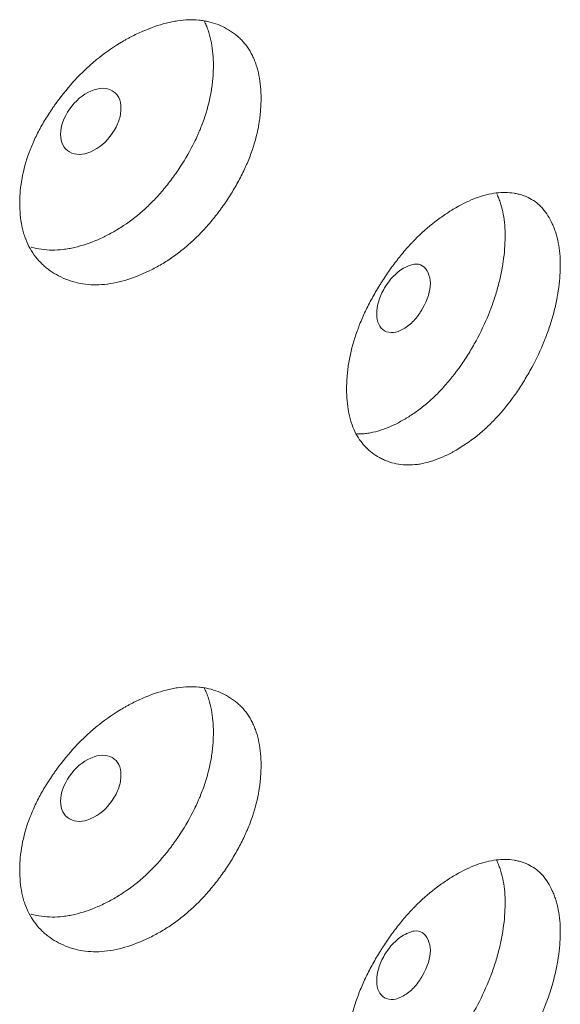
# Model space of a CAD drawing. Header units: millimetres. Extents: x 4 to 1188, y 1 to 840.
# Tile 202 of 210: x 1124.33 to 1126.41, y 300.44 to 304.23. Entities that reach past the tile are written whole.
import ezdxf

# ---------------------------------------------------------------- set-up
doc = ezdxf.new("R2010")
doc.units = ezdxf.units.MM
doc.layers.add('1', color=7, linetype='Continuous')

msp = doc.modelspace()

# ---------------------------------------------------------------- linework, layer by layer
at = {"layer": '1', "color": 154, "linetype": 'Continuous', "lineweight": 13}
for points, knots in [([(1125.2622, 303.9227), (1125.2622, 303.9207), (1125.2622, 303.9188), (1125.2622, 303.9149), (1125.2621, 303.909), (1125.2616, 303.8952), (1125.2604, 303.8752), (1125.2587, 303.8589), (1125.2572, 303.8466), (1125.2567, 303.8425), (1125.2555, 303.8343), (1125.2548, 303.8301), (1125.2486, 303.793), (1125.2402, 303.7596), (1125.2232, 303.7091), (1125.2168, 303.6922), (1125.2078, 303.671), (1125.206, 303.6668), (1125.2022, 303.6583), (1125.1965, 303.6456), (1125.1904, 303.633), (1125.1777, 303.6081), (1125.1687, 303.5918), (1125.1545, 303.5675), (1125.1496, 303.5595), (1125.1395, 303.5436), (1125.1344, 303.5357), (1125.1238, 303.5199), (1125.1184, 303.5121), (1125.1101, 303.5005), (1125.1073, 303.4966), (1125.1017, 303.489), (1125.0989, 303.4852), (1125.0846, 303.4663), (1125.0727, 303.4517), (1125.036, 303.4092), (1125.01, 303.3829), (1124.9786, 303.3556), (1124.9751, 303.3526), (1124.9681, 303.3468), (1124.9575, 303.3381), (1124.9468, 303.3298), (1124.9254, 303.3139), (1124.9109, 303.304), (1124.8816, 303.2855), (1124.8667, 303.277), (1124.8443, 303.2651), (1124.8367, 303.2613), (1124.8254, 303.2559), (1124.8216, 303.2541), (1124.814, 303.2506), (1124.8102, 303.2489), (1124.7761, 303.2341), (1124.7459, 303.2237), (1124.7011, 303.213), (1124.6862, 303.2102), (1124.6566, 303.2064), (1124.6422, 303.2054), (1124.5998, 303.2051), (1124.5662, 303.2092), (1124.5347, 303.2186), (1124.5222, 303.2228), (1124.5161, 303.2251), (1124.498, 303.2325), (1124.4865, 303.2382), (1124.4644, 303.2508), (1124.4537, 303.2577), (1124.4386, 303.2692), (1124.4312, 303.2753), (1124.4241, 303.2817), (1124.4194, 303.2861), (1124.4171, 303.2884), (1124.3969, 303.3089), (1124.3818, 303.3298), (1124.3636, 303.365), (1124.357, 303.3804), (1124.3516, 303.3969), (1124.3495, 303.4036), (1124.3485, 303.407), (1124.3457, 303.4172), (1124.3441, 303.4242), (1124.3368, 303.4593), (1124.3336, 303.4964), (1124.3345, 303.5355), (1124.3353, 303.5513), (1124.3358, 303.5592), (1124.338, 303.5833), (1124.3402, 303.5994), (1124.3491, 303.6481), (1124.3581, 303.681), (1124.372, 303.7187), (1124.3736, 303.7229), (1124.3769, 303.7312), (1124.3819, 303.7437), (1124.3874, 303.7561), (1124.3988, 303.7808), (1124.4071, 303.797), (1124.4249, 303.8292), (1124.4344, 303.845), (1124.4496, 303.8687), (1124.4548, 303.8765), (1124.4628, 303.8882), (1124.4655, 303.8921), (1124.471, 303.8998), (1124.4738, 303.9037), (1124.4988, 303.9381), (1124.5227, 303.9673), (1124.5611, 304.0086), (1124.5743, 304.022), (1124.5914, 304.0382), (1124.5949, 304.0414), (1124.6018, 304.0477), (1124.6053, 304.0508), (1124.6157, 304.06), (1124.6227, 304.066), (1124.6581, 304.0951), (1124.6872, 304.1157), (1124.7244, 304.1384), (1124.7357, 304.145), (1124.747, 304.1513), (1124.7546, 304.1554), (1124.7584, 304.1574), (1124.7774, 304.1672), (1124.7925, 304.1744), (1124.8378, 304.194), (1124.8677, 304.2047), (1124.9011, 304.2132), (1124.9048, 304.2141), (1124.9122, 304.2158), (1124.9232, 304.2182), (1124.9484, 304.2226), (1124.9833, 304.2258), (1125.0167, 304.2248), (1125.0393, 304.2219), (1125.0488, 304.2201), (1125.055, 304.2189), (1125.0582, 304.2182), (1125.086, 304.2116), (1125.1087, 304.2025), (1125.1402, 304.185), (1125.1502, 304.1785), (1125.1622, 304.1694), (1125.1646, 304.1675), (1125.1693, 304.1637), (1125.1761, 304.1579), (1125.1826, 304.1517), (1125.2035, 304.1301), (1125.2177, 304.1101), (1125.2319, 304.0814), (1125.2346, 304.0754), (1125.2395, 304.0631), (1125.2418, 304.0569), (1125.2481, 304.0377), (1125.2515, 304.0244), (1125.2596, 303.9832), (1125.2622, 303.9537), (1125.2622, 303.9227)], [0, 0, 0, 0, 0.001953, 0.001953, 0.003906, 0.007812, 0.015625, 0.023437, 0.023437, 0.027344, 0.027344, 0.03125, 0.03125, 0.0625, 0.0625, 0.078125, 0.078125, 0.082031, 0.082031, 0.085937, 0.09375, 0.09375, 0.109375, 0.109375, 0.117187, 0.117187, 0.125, 0.125, 0.132812, 0.132812, 0.136719, 0.136719, 0.140625, 0.140625, 0.15625, 0.15625, 0.1875, 0.1875, 0.191406, 0.191406, 0.195312, 0.203125, 0.203125, 0.21875, 0.21875, 0.234375, 0.234375, 0.242187, 0.242187, 0.246094, 0.246094, 0.25, 0.25, 0.28125, 0.28125, 0.296875, 0.296875, 0.3125, 0.3125, 0.34375, 0.351562, 0.351562, 0.359375, 0.359375, 0.375, 0.375, 0.390625, 0.390625, 0.398437, 0.402344, 0.402344, 0.40625, 0.40625, 0.4375, 0.4375, 0.453125, 0.457031, 0.457031, 0.460937, 0.460937, 0.46875, 0.46875, 0.5, 0.507812, 0.507812, 0.515625, 0.515625, 0.53125, 0.53125, 0.5625, 0.5625, 0.566406, 0.566406, 0.570312, 0.578125, 0.578125, 0.59375, 0.59375, 0.609375, 0.609375, 0.617187, 0.617187, 0.621094, 0.621094, 0.625, 0.625, 0.65625, 0.65625, 0.671875, 0.671875, 0.675781, 0.675781, 0.679687, 0.679687, 0.6875, 0.6875, 0.71875, 0.71875, 0.726562, 0.730469, 0.730469, 0.734375, 0.734375, 0.75, 0.75, 0.78125, 0.78125, 0.785156, 0.785156, 0.789063, 0.796875, 0.8125, 0.828125, 0.835938, 0.839844, 0.839844, 0.84375, 0.84375, 0.875, 0.875, 0.890625, 0.890625, 0.894531, 0.894531, 0.898438, 0.90625, 0.90625, 0.9375, 0.9375, 0.945313, 0.945313, 0.953125, 0.953125, 0.96875, 0.96875, 1, 1, 1, 1]), ([(1125.0427, 304.2218), (1125.0443, 304.2188), (1125.0459, 304.2156), (1125.0487, 304.2095), (1125.0501, 304.2066), (1125.0526, 304.2006), (1125.0538, 304.1976), (1125.0574, 304.1884), (1125.0596, 304.1822), (1125.0655, 304.1631), (1125.0688, 304.1499), (1125.0765, 304.109), (1125.0789, 304.0799), (1125.0789, 304.0492)], [0, 0, 0, 0, 0.064984, 0.064984, 0.123422, 0.123422, 0.181861, 0.181861, 0.298738, 0.298738, 0.532492, 0.532492, 1, 1, 1, 1]), ([(1125.0789, 304.0492), (1125.0789, 304.0473), (1125.0789, 304.0454), (1125.0789, 304.0415), (1125.0788, 304.0357), (1125.0784, 304.0221), (1125.0772, 304.0024), (1125.0756, 303.9863), (1125.0742, 303.9742), (1125.0737, 303.9702), (1125.0725, 303.962), (1125.0719, 303.958), (1125.066, 303.9213), (1125.058, 303.8884), (1125.0418, 303.8386), (1125.0356, 303.8219), (1125.0271, 303.8009), (1125.0253, 303.7967), (1125.0217, 303.7883), (1125.0161, 303.7757), (1125.0103, 303.7633), (1124.99, 303.7222), (1124.9715, 303.6901), (1124.9459, 303.651), (1124.9407, 303.6432), (1124.9327, 303.6316), (1124.9299, 303.6278), (1124.9245, 303.6202), (1124.9217, 303.6164), (1124.9078, 303.5976), (1124.8847, 303.5684), (1124.8538, 303.5342), (1124.831, 303.5116), (1124.821, 303.5022), (1124.8142, 303.496), (1124.8108, 303.4929), (1124.7801, 303.4657), (1124.7519, 303.4445), (1124.7086, 303.4169), (1124.6903, 303.4062), (1124.6717, 303.3966), (1124.6642, 303.3928), (1124.6605, 303.391), (1124.6492, 303.3856), (1124.6417, 303.3822), (1124.6044, 303.366), (1124.5746, 303.3558), (1124.5377, 303.3473), (1124.5303, 303.3458), (1124.5193, 303.3438), (1124.5156, 303.3432), (1124.5083, 303.3422), (1124.4901, 303.3398), (1124.4724, 303.3389), (1124.4309, 303.3392), (1124.404, 303.3431), (1124.3785, 303.3506), (1124.3779, 303.3507)], [0, 0, 0, 0, 0.00567, 0.00567, 0.01134, 0.022681, 0.045362, 0.068043, 0.068043, 0.079383, 0.079383, 0.090724, 0.090724, 0.181447, 0.181447, 0.226809, 0.226809, 0.238149, 0.238149, 0.24949, 0.272171, 0.272171, 0.362894, 0.362894, 0.385575, 0.385575, 0.396915, 0.396915, 0.408256, 0.408256, 0.453618, 0.498979, 0.52166, 0.533001, 0.533001, 0.544341, 0.544341, 0.635065, 0.635065, 0.680426, 0.691767, 0.691767, 0.703107, 0.703107, 0.725788, 0.725788, 0.816512, 0.816512, 0.839193, 0.839193, 0.850533, 0.850533, 0.861873, 0.907235, 0.907235, 0.997959, 1, 1, 1, 1]), ([(1124.4917, 303.7845), (1124.4916, 303.7685), (1124.4944, 303.7548), (1124.5058, 303.7322), (1124.5142, 303.7234), (1124.5372, 303.7101), (1124.5498, 303.7069), (1124.5772, 303.7071), (1124.5919, 303.7106), (1124.6401, 303.7314), (1124.6673, 303.7546), (1124.7011, 303.8038), (1124.7095, 303.8201), (1124.7179, 303.8444), (1124.72, 303.8524), (1124.7228, 303.8685), (1124.7234, 303.8765), (1124.7234, 303.9008), (1124.7206, 303.9145), (1124.7122, 303.9314), (1124.7087, 303.9364), (1124.7004, 303.9452), (1124.6956, 303.9489), (1124.6786, 303.9586), (1124.6661, 303.9617), (1124.6389, 303.9612), (1124.6243, 303.9578), (1124.576, 303.9368), (1124.5484, 303.9135), (1124.5032, 303.8491), (1124.4918, 303.8166), (1124.4917, 303.7845)], [0, 0, 0, 0, 0.0625, 0.0625, 0.125, 0.125, 0.1875, 0.1875, 0.25, 0.25, 0.375, 0.375, 0.4375, 0.4375, 0.46875, 0.46875, 0.5, 0.5, 0.5625, 0.5625, 0.59375, 0.59375, 0.625, 0.625, 0.6875, 0.6875, 0.75, 0.75, 0.875, 0.875, 1, 1, 1, 1]), ([(1126.4128, 303.2798), (1126.4128, 303.2721), (1126.4126, 303.2642), (1126.4119, 303.2482), (1126.4114, 303.2402), (1126.4094, 303.2158), (1126.4075, 303.1992), (1126.4043, 303.1782), (1126.4036, 303.1739), (1126.4022, 303.1654), (1126.4, 303.1527), (1126.394, 303.1229), (1126.3833, 303.0801), (1126.3695, 303.0368), (1126.3599, 303.0106), (1126.3548, 302.9975), (1126.3531, 302.9932), (1126.3496, 302.9844), (1126.3478, 302.9801), (1126.3313, 302.941), (1126.3147, 302.9073), (1126.287, 302.8579), (1126.2774, 302.8416), (1126.2572, 302.8095), (1126.2468, 302.7939), (1126.2145, 302.7486), (1126.1917, 302.7204), (1126.1613, 302.6877), (1126.1552, 302.6813), (1126.1458, 302.6719), (1126.1426, 302.6688), (1126.1363, 302.6627), (1126.1331, 302.6597), (1126.1173, 302.6449), (1126.1044, 302.6338), (1126.0656, 302.6027), (1126.0391, 302.5848), (1126.0089, 302.5673), (1126.0055, 302.5654), (1125.9988, 302.5617), (1125.9887, 302.5563), (1125.9787, 302.5512), (1125.9586, 302.5418), (1125.9321, 302.5307), (1125.9058, 302.5229), (1125.8862, 302.5183), (1125.8797, 302.517), (1125.8667, 302.5148), (1125.8603, 302.514), (1125.8287, 302.5109), (1125.8048, 302.5122), (1125.7707, 302.5191), (1125.7597, 302.5223), (1125.7463, 302.5273), (1125.7436, 302.5283), (1125.7383, 302.5305), (1125.7305, 302.5339), (1125.7229, 302.5378), (1125.708, 302.5459), (1125.6985, 302.552), (1125.6804, 302.5657), (1125.6719, 302.5733), (1125.6618, 302.5838), (1125.6598, 302.586), (1125.6559, 302.5904), (1125.654, 302.5926), (1125.6484, 302.5995), (1125.6377, 302.6138), (1125.6285, 302.6296), (1125.6177, 302.652), (1125.6106, 302.6698), (1125.6041, 302.6924), (1125.6017, 302.7024), (1125.6002, 302.7092), (1125.5995, 302.7127), (1125.5935, 302.7439), (1125.5911, 302.7734), (1125.5911, 302.8196), (1125.5917, 302.8353), (1125.5933, 302.8555), (1125.5937, 302.8596), (1125.5945, 302.8677), (1125.5958, 302.8799), (1125.5975, 302.8922), (1125.6041, 302.9334), (1125.6121, 302.9669), (1125.6257, 303.0095), (1125.6285, 303.0181), (1125.6332, 303.031), (1125.6348, 303.0353), (1125.638, 303.0439), (1125.6397, 303.0482), (1125.6482, 303.0696), (1125.6556, 303.0866), (1125.6715, 303.1201), (1125.6799, 303.1368), (1125.6979, 303.1697), (1125.7074, 303.186), (1125.7198, 303.2063), (1125.7223, 303.2103), (1125.7274, 303.2184), (1125.7351, 303.2303), (1125.7429, 303.2421), (1125.7589, 303.2654), (1125.7808, 303.2957), (1125.8101, 303.3315), (1125.8285, 303.3521), (1125.8378, 303.3622), (1125.841, 303.3655), (1125.8473, 303.3721), (1125.8504, 303.3754), (1125.8788, 303.4042), (1125.9047, 303.4271), (1125.9443, 303.4579), (1125.9576, 303.4675), (1125.9744, 303.4789), (1125.9778, 303.4811), (1125.9845, 303.4855), (1125.9879, 303.4876), (1125.9979, 303.4939), (1126.0046, 303.4979), (1126.038, 303.5173), (1126.0643, 303.53), (1126.0968, 303.5421), (1126.1033, 303.5443), (1126.113, 303.5473), (1126.1162, 303.5483), (1126.1227, 303.5501), (1126.1258, 303.5509), (1126.1417, 303.5549), (1126.1541, 303.5572), (1126.1782, 303.5601), (1126.2018, 303.5614), (1126.2243, 303.5595), (1126.238, 303.5573), (1126.2407, 303.5568), (1126.2461, 303.5557), (1126.2541, 303.554), (1126.2722, 303.5489), (1126.2867, 303.5428), (1126.3052, 303.5329), (1126.3183, 303.5243), (1126.3304, 303.5137), (1126.3382, 303.5062), (1126.342, 303.5023), (1126.36, 303.4817), (1126.3721, 303.4623), (1126.3846, 303.4348), (1126.387, 303.4291), (1126.3914, 303.4174), (1126.3935, 303.4114), (1126.3993, 303.3929), (1126.4026, 303.3801), (1126.4103, 303.3399), (1126.4129, 303.311), (1126.4128, 303.2798)], [0, 0, 0, 0, 0.007812, 0.007812, 0.015625, 0.015625, 0.03125, 0.03125, 0.035156, 0.035156, 0.039063, 0.046875, 0.0625, 0.078125, 0.085938, 0.085938, 0.089844, 0.089844, 0.09375, 0.09375, 0.125, 0.125, 0.140625, 0.140625, 0.15625, 0.15625, 0.1875, 0.1875, 0.195312, 0.195312, 0.199219, 0.199219, 0.203125, 0.203125, 0.21875, 0.21875, 0.25, 0.25, 0.253906, 0.253906, 0.257813, 0.265625, 0.265625, 0.28125, 0.296875, 0.296875, 0.304688, 0.304688, 0.3125, 0.3125, 0.34375, 0.34375, 0.359375, 0.359375, 0.363281, 0.363281, 0.367188, 0.375, 0.375, 0.390625, 0.390625, 0.40625, 0.40625, 0.410156, 0.410156, 0.414063, 0.414063, 0.421875, 0.4375, 0.4375, 0.453125, 0.460938, 0.464844, 0.464844, 0.46875, 0.46875, 0.5, 0.5, 0.515625, 0.515625, 0.519531, 0.519531, 0.523438, 0.53125, 0.53125, 0.5625, 0.5625, 0.570313, 0.570313, 0.574219, 0.574219, 0.578125, 0.578125, 0.59375, 0.59375, 0.609375, 0.609375, 0.625, 0.625, 0.628906, 0.628906, 0.632813, 0.640625, 0.640625, 0.65625, 0.671875, 0.679688, 0.679688, 0.683594, 0.683594, 0.6875, 0.6875, 0.71875, 0.71875, 0.734375, 0.734375, 0.738281, 0.738281, 0.742188, 0.742188, 0.75, 0.75, 0.78125, 0.78125, 0.789063, 0.789063, 0.792969, 0.792969, 0.796875, 0.796875, 0.8125, 0.8125, 0.828125, 0.84375, 0.84375, 0.847656, 0.847656, 0.851563, 0.859375, 0.875, 0.875, 0.890625, 0.898438, 0.898438, 0.90625, 0.90625, 0.9375, 0.9375, 0.945313, 0.945313, 0.953125, 0.953125, 0.96875, 0.96875, 1, 1, 1, 1]), ([(1126.1687, 303.5559), (1126.1697, 303.5539), (1126.1706, 303.5518), (1126.1739, 303.5443), (1126.1761, 303.5386), (1126.1793, 303.5298), (1126.1804, 303.5268), (1126.1824, 303.5208), (1126.1872, 303.5057), (1126.191, 303.4897), (1126.1984, 303.4498), (1126.2009, 303.4212), (1126.2008, 303.3904)], [0, 0, 0, 0, 0.044434, 0.044434, 0.16388, 0.16388, 0.223602, 0.223602, 0.283325, 0.522217, 0.522217, 1, 1, 1, 1]), ([(1126.2008, 303.3904), (1126.2008, 303.375), (1126.2001, 303.3593), (1126.1975, 303.3273), (1126.1957, 303.3109), (1126.1927, 303.2902), (1126.192, 303.286), (1126.1907, 303.2777), (1126.1885, 303.2651), (1126.1829, 303.2357), (1126.1726, 303.1935), (1126.1595, 303.1508), (1126.1502, 303.1249), (1126.1454, 303.112), (1126.1437, 303.1077), (1126.1403, 303.099), (1126.1386, 303.0947), (1126.1228, 303.0561), (1126.1067, 303.0226), (1126.0844, 302.9817), (1126.0798, 302.9736), (1126.0705, 302.9574), (1126.0657, 302.9493), (1126.0509, 302.9254), (1126.0408, 302.9099), (1126.0093, 302.8647), (1125.9841, 302.8329), (1125.957, 302.8037), (1125.9509, 302.7973), (1125.9478, 302.7941), (1125.9386, 302.7847), (1125.9324, 302.7787), (1125.9137, 302.761), (1125.8885, 302.739), (1125.8562, 302.7149), (1125.8333, 302.6998), (1125.8234, 302.6937), (1125.8167, 302.6897), (1125.8134, 302.6877), (1125.7836, 302.6705), (1125.7572, 302.6581), (1125.718, 302.6444), (1125.705, 302.6407), (1125.6889, 302.6371), (1125.6857, 302.6365), (1125.6793, 302.6353), (1125.6697, 302.6337), (1125.6603, 302.6326), (1125.646, 302.6315), (1125.638, 302.6313), (1125.6302, 302.6314)], [0, 0, 0, 0, 0.048407, 0.048407, 0.096815, 0.096815, 0.108917, 0.108917, 0.121018, 0.145222, 0.19363, 0.242037, 0.266241, 0.266241, 0.278343, 0.278343, 0.290444, 0.290444, 0.387259, 0.387259, 0.411463, 0.411463, 0.435667, 0.435667, 0.484074, 0.484074, 0.580889, 0.592991, 0.592991, 0.605092, 0.605092, 0.629296, 0.629296, 0.677704, 0.726111, 0.750315, 0.762416, 0.762416, 0.774518, 0.774518, 0.871333, 0.871333, 0.919741, 0.919741, 0.931842, 0.931842, 0.943944, 0.968148, 0.968148, 1, 1, 1, 1]), ([(1125.7073, 303.0938), (1125.7072, 303.0777), (1125.7097, 303.0643), (1125.7197, 303.0425), (1125.7272, 303.0343), (1125.7577, 303.0172), (1125.7822, 303.0197), (1125.8245, 303.0441), (1125.8375, 303.0545), (1125.8555, 303.0735), (1125.8612, 303.0804), (1125.8694, 303.0917), (1125.8721, 303.0955), (1125.876, 303.1016), (1125.8773, 303.1036), (1125.8798, 303.1078), (1125.881, 303.1097), (1125.9035, 303.149), (1125.9138, 303.182), (1125.913, 303.2257), (1125.91, 303.2391), (1125.8985, 303.2645), (1125.8912, 303.2735), (1125.8735, 303.2845), (1125.8631, 303.2864), (1125.8451, 303.2839), (1125.8387, 303.2822), (1125.8285, 303.2783), (1125.825, 303.2767), (1125.8196, 303.2741), (1125.8177, 303.2732), (1125.814, 303.2712), (1125.812, 303.2701), (1125.7819, 303.2526), (1125.7574, 303.2271), (1125.7275, 303.1762), (1125.7199, 303.1594), (1125.7099, 303.1263), (1125.7073, 303.1098), (1125.7073, 303.0938)], [0, 0, 0, 0, 0.0625, 0.0625, 0.125, 0.125, 0.25, 0.25, 0.3125, 0.3125, 0.34375, 0.34375, 0.359375, 0.359375, 0.367188, 0.367188, 0.375, 0.375, 0.5, 0.5, 0.5625, 0.5625, 0.625, 0.625, 0.6875, 0.6875, 0.71875, 0.71875, 0.734375, 0.734375, 0.742188, 0.742188, 0.75, 0.75, 0.875, 0.875, 0.9375, 0.9375, 1, 1, 1, 1]), ([(1125.2622, 301.3565), (1125.2622, 301.3546), (1125.2622, 301.3526), (1125.2622, 301.3487), (1125.2621, 301.3428), (1125.2616, 301.329), (1125.2604, 301.3091), (1125.2587, 301.2928), (1125.2572, 301.2805), (1125.2567, 301.2764), (1125.2555, 301.2681), (1125.2548, 301.264), (1125.2486, 301.2268), (1125.2402, 301.1935), (1125.2232, 301.143), (1125.2168, 301.1261), (1125.2078, 301.1049), (1125.206, 301.1006), (1125.2022, 301.0921), (1125.1965, 301.0795), (1125.1904, 301.0669), (1125.1777, 301.042), (1125.1687, 301.0256), (1125.1545, 301.0014), (1125.1496, 300.9934), (1125.1395, 300.9774), (1125.1344, 300.9695), (1125.1238, 300.9538), (1125.1184, 300.946), (1125.1101, 300.9343), (1125.1073, 300.9305), (1125.1017, 300.9228), (1125.0989, 300.919), (1125.0846, 300.9002), (1125.0727, 300.8855), (1125.036, 300.8431), (1125.01, 300.8167), (1124.9786, 300.7895), (1124.9751, 300.7865), (1124.9681, 300.7806), (1124.9575, 300.772), (1124.9468, 300.7637), (1124.9254, 300.7477), (1124.9109, 300.7378), (1124.8816, 300.7194), (1124.8667, 300.7108), (1124.8443, 300.699), (1124.8367, 300.6952), (1124.8254, 300.6897), (1124.8216, 300.688), (1124.814, 300.6845), (1124.8102, 300.6828), (1124.7761, 300.668), (1124.7459, 300.6576), (1124.7011, 300.6468), (1124.6862, 300.6441), (1124.6566, 300.6403), (1124.6422, 300.6393), (1124.5998, 300.639), (1124.5662, 300.6431), (1124.5347, 300.6525), (1124.5222, 300.6567), (1124.5161, 300.6589), (1124.498, 300.6664), (1124.4865, 300.672), (1124.4644, 300.6846), (1124.4537, 300.6916), (1124.4386, 300.7031), (1124.4312, 300.7091), (1124.4241, 300.7156), (1124.4194, 300.72), (1124.4171, 300.7222), (1124.3969, 300.7428), (1124.3818, 300.7637), (1124.3636, 300.7988), (1124.357, 300.8143), (1124.3516, 300.8308), (1124.3495, 300.8375), (1124.3485, 300.8408), (1124.3457, 300.8511), (1124.3441, 300.858), (1124.3368, 300.8932), (1124.3336, 300.9303), (1124.3345, 300.9693), (1124.3353, 300.9851), (1124.3358, 300.9931), (1124.338, 301.0171), (1124.3402, 301.0332), (1124.3491, 301.0819), (1124.3581, 301.1149), (1124.372, 301.1525), (1124.3736, 301.1567), (1124.3769, 301.1651), (1124.3819, 301.1776), (1124.3874, 301.19), (1124.3988, 301.2146), (1124.4071, 301.2309), (1124.4249, 301.263), (1124.4344, 301.2789), (1124.4496, 301.3025), (1124.4548, 301.3104), (1124.4628, 301.322), (1124.4655, 301.3259), (1124.471, 301.3337), (1124.4738, 301.3375), (1124.4988, 301.372), (1124.5227, 301.4011), (1124.5611, 301.4425), (1124.5743, 301.4559), (1124.5914, 301.4721), (1124.5949, 301.4753), (1124.6018, 301.4816), (1124.6053, 301.4847), (1124.6157, 301.4939), (1124.6227, 301.4999), (1124.6581, 301.5289), (1124.6872, 301.5495), (1124.7244, 301.5723), (1124.7357, 301.5789), (1124.747, 301.5851), (1124.7546, 301.5892), (1124.7584, 301.5913), (1124.7774, 301.6011), (1124.7925, 301.6083), (1124.8378, 301.6279), (1124.8677, 301.6385), (1124.9011, 301.6471), (1124.9048, 301.648), (1124.9122, 301.6497), (1124.9232, 301.652), (1124.9484, 301.6565), (1124.9833, 301.6597), (1125.0167, 301.6587), (1125.0393, 301.6558), (1125.0488, 301.654), (1125.055, 301.6527), (1125.0582, 301.6521), (1125.086, 301.6454), (1125.1087, 301.6364), (1125.1402, 301.6188), (1125.1502, 301.6123), (1125.1622, 301.6032), (1125.1646, 301.6014), (1125.1693, 301.5976), (1125.1761, 301.5917), (1125.1826, 301.5855), (1125.2035, 301.564), (1125.2177, 301.544), (1125.2319, 301.5152), (1125.2346, 301.5093), (1125.2395, 301.497), (1125.2418, 301.4908), (1125.2481, 301.4716), (1125.2515, 301.4583), (1125.2596, 301.417), (1125.2622, 301.3876), (1125.2622, 301.3565)], [0, 0, 0, 0, 0.001953, 0.001953, 0.003906, 0.007813, 0.015625, 0.023438, 0.023438, 0.027344, 0.027344, 0.03125, 0.03125, 0.0625, 0.0625, 0.078125, 0.078125, 0.082031, 0.082031, 0.085938, 0.09375, 0.09375, 0.109375, 0.109375, 0.117188, 0.117188, 0.125, 0.125, 0.132813, 0.132813, 0.136719, 0.136719, 0.140625, 0.140625, 0.15625, 0.15625, 0.1875, 0.1875, 0.191406, 0.191406, 0.195313, 0.203125, 0.203125, 0.21875, 0.21875, 0.234375, 0.234375, 0.242188, 0.242188, 0.246094, 0.246094, 0.25, 0.25, 0.28125, 0.28125, 0.296875, 0.296875, 0.3125, 0.3125, 0.34375, 0.351563, 0.351563, 0.359375, 0.359375, 0.375, 0.375, 0.390625, 0.390625, 0.398438, 0.402344, 0.402344, 0.40625, 0.40625, 0.4375, 0.4375, 0.453125, 0.457031, 0.457031, 0.460938, 0.460938, 0.46875, 0.46875, 0.5, 0.507813, 0.507813, 0.515625, 0.515625, 0.53125, 0.53125, 0.5625, 0.5625, 0.566406, 0.566406, 0.570313, 0.578125, 0.578125, 0.59375, 0.59375, 0.609375, 0.609375, 0.617188, 0.617188, 0.621094, 0.621094, 0.625, 0.625, 0.65625, 0.65625, 0.671875, 0.671875, 0.675781, 0.675781, 0.679688, 0.679688, 0.6875, 0.6875, 0.71875, 0.71875, 0.726563, 0.730469, 0.730469, 0.734375, 0.734375, 0.75, 0.75, 0.78125, 0.78125, 0.785156, 0.785156, 0.789063, 0.796875, 0.8125, 0.828125, 0.835938, 0.839844, 0.839844, 0.84375, 0.84375, 0.875, 0.875, 0.890625, 0.890625, 0.894531, 0.894531, 0.898438, 0.90625, 0.90625, 0.9375, 0.9375, 0.945313, 0.945313, 0.953125, 0.953125, 0.96875, 0.96875, 1, 1, 1, 1]), ([(1125.0427, 301.6557), (1125.0443, 301.6526), (1125.0459, 301.6495), (1125.0487, 301.6434), (1125.0501, 301.6404), (1125.0526, 301.6345), (1125.0538, 301.6314), (1125.0574, 301.6223), (1125.0596, 301.616), (1125.0655, 301.597), (1125.0688, 301.5838), (1125.0765, 301.5428), (1125.0789, 301.5138), (1125.0789, 301.4831)], [0, 0, 0, 0, 0.064984, 0.064984, 0.123422, 0.123422, 0.181861, 0.181861, 0.298738, 0.298738, 0.532492, 0.532492, 1, 1, 1, 1]), ([(1125.0789, 301.4831), (1125.0789, 301.4812), (1125.0789, 301.4792), (1125.0789, 301.4754), (1125.0788, 301.4696), (1125.0784, 301.4559), (1125.0772, 301.4362), (1125.0756, 301.4202), (1125.0742, 301.4081), (1125.0737, 301.404), (1125.0725, 301.3959), (1125.0719, 301.3918), (1125.066, 301.3552), (1125.058, 301.3223), (1125.0418, 301.2724), (1125.0356, 301.2557), (1125.0271, 301.2348), (1125.0253, 301.2306), (1125.0217, 301.2222), (1125.0161, 301.2096), (1125.0103, 301.1972), (1124.99, 301.156), (1124.9715, 301.124), (1124.9459, 301.0849), (1124.9407, 301.0771), (1124.9327, 301.0655), (1124.9299, 301.0617), (1124.9245, 301.054), (1124.9217, 301.0503), (1124.9078, 301.0315), (1124.8847, 301.0023), (1124.8538, 300.9681), (1124.831, 300.9455), (1124.821, 300.936), (1124.8142, 300.9298), (1124.8108, 300.9268), (1124.7801, 300.8995), (1124.7519, 300.8784), (1124.7086, 300.8508), (1124.6903, 300.8401), (1124.6717, 300.8305), (1124.6642, 300.8267), (1124.6605, 300.8249), (1124.6492, 300.8195), (1124.6417, 300.816), (1124.6044, 300.7998), (1124.5746, 300.7897), (1124.5377, 300.7811), (1124.5303, 300.7796), (1124.5193, 300.7777), (1124.5156, 300.7771), (1124.5083, 300.7761), (1124.4901, 300.7737), (1124.4724, 300.7727), (1124.4309, 300.7731), (1124.404, 300.777), (1124.3785, 300.7844), (1124.3779, 300.7846)], [0, 0, 0, 0, 0.00567, 0.00567, 0.01134, 0.022681, 0.045362, 0.068043, 0.068043, 0.079383, 0.079383, 0.090724, 0.090724, 0.181447, 0.181447, 0.226809, 0.226809, 0.238149, 0.238149, 0.24949, 0.272171, 0.272171, 0.362894, 0.362894, 0.385575, 0.385575, 0.396915, 0.396915, 0.408256, 0.408256, 0.453618, 0.498979, 0.52166, 0.533001, 0.533001, 0.544341, 0.544341, 0.635065, 0.635065, 0.680426, 0.691767, 0.691767, 0.703107, 0.703107, 0.725788, 0.725788, 0.816512, 0.816512, 0.839193, 0.839193, 0.850533, 0.850533, 0.861873, 0.907235, 0.907235, 0.997959, 1, 1, 1, 1]), ([(1124.4917, 301.2184), (1124.4916, 301.2024), (1124.4944, 301.1887), (1124.5058, 301.1661), (1124.5142, 301.1572), (1124.5372, 301.144), (1124.5498, 301.1408), (1124.5772, 301.141), (1124.5919, 301.1444), (1124.6401, 301.1653), (1124.6673, 301.1885), (1124.7011, 301.2376), (1124.7095, 301.2539), (1124.7179, 301.2782), (1124.72, 301.2863), (1124.7228, 301.3024), (1124.7234, 301.3103), (1124.7234, 301.3346), (1124.7206, 301.3483), (1124.7122, 301.3652), (1124.7087, 301.3702), (1124.7004, 301.379), (1124.6956, 301.3828), (1124.6786, 301.3925), (1124.6661, 301.3956), (1124.6389, 301.3951), (1124.6243, 301.3916), (1124.576, 301.3707), (1124.5484, 301.3474), (1124.5032, 301.2829), (1124.4918, 301.2505), (1124.4917, 301.2184)], [0, 0, 0, 0, 0.0625, 0.0625, 0.125, 0.125, 0.1875, 0.1875, 0.25, 0.25, 0.375, 0.375, 0.4375, 0.4375, 0.46875, 0.46875, 0.5, 0.5, 0.5625, 0.5625, 0.59375, 0.59375, 0.625, 0.625, 0.6875, 0.6875, 0.75, 0.75, 0.875, 0.875, 1, 1, 1, 1]), ([(1126.4128, 300.7137), (1126.4128, 300.7059), (1126.4126, 300.698), (1126.4119, 300.6821), (1126.4114, 300.6741), (1126.4094, 300.6497), (1126.4075, 300.6331), (1126.4043, 300.612), (1126.4036, 300.6078), (1126.4022, 300.5993), (1126.4, 300.5866), (1126.394, 300.5568), (1126.3833, 300.5139), (1126.3695, 300.4707), (1126.3599, 300.4445), (1126.3548, 300.4314), (1126.3531, 300.427), (1126.3496, 300.4183), (1126.3478, 300.4139), (1126.3313, 300.3749), (1126.3147, 300.3411), (1126.287, 300.2917), (1126.2774, 300.2754), (1126.2572, 300.2433), (1126.2468, 300.2278), (1126.2145, 300.1825), (1126.1917, 300.1542), (1126.1613, 300.1216), (1126.1552, 300.1152), (1126.1458, 300.1058), (1126.1426, 300.1027), (1126.1363, 300.0966), (1126.1331, 300.0936), (1126.1173, 300.0788), (1126.1044, 300.0677), (1126.0656, 300.0366), (1126.0391, 300.0186), (1126.0089, 300.0012), (1126.0055, 299.9993), (1125.9988, 299.9956), (1125.9887, 299.9901), (1125.9787, 299.9851), (1125.9586, 299.9756), (1125.9321, 299.9646), (1125.9058, 299.9567), (1125.8862, 299.9522), (1125.8797, 299.9509), (1125.8667, 299.9487), (1125.8603, 299.9479), (1125.8287, 299.9448), (1125.8048, 299.946), (1125.7707, 299.953), (1125.7597, 299.9562), (1125.7463, 299.9611), (1125.7436, 299.9622), (1125.7383, 299.9644), (1125.7305, 299.9678), (1125.7229, 299.9716), (1125.708, 299.9798), (1125.6985, 299.9859), (1125.6804, 299.9996), (1125.6719, 300.0072), (1125.6618, 300.0177), (1125.6598, 300.0198), (1125.6559, 300.0242), (1125.654, 300.0265), (1125.6484, 300.0334), (1125.6377, 300.0476), (1125.6285, 300.0634), (1125.6177, 300.0859), (1125.6106, 300.1037), (1125.6041, 300.1263), (1125.6017, 300.1363), (1125.6002, 300.1431), (1125.5995, 300.1465), (1125.5935, 300.1778), (1125.5911, 300.2072), (1125.5911, 300.2535), (1125.5917, 300.2692), (1125.5933, 300.2894), (1125.5937, 300.2934), (1125.5945, 300.3016), (1125.5958, 300.3138), (1125.5975, 300.3261), (1125.6041, 300.3673), (1125.6121, 300.4008), (1125.6257, 300.4434), (1125.6285, 300.452), (1125.6332, 300.4649), (1125.6348, 300.4692), (1125.638, 300.4778), (1125.6397, 300.4821), (1125.6482, 300.5035), (1125.6556, 300.5204), (1125.6715, 300.554), (1125.6799, 300.5706), (1125.6979, 300.6036), (1125.7074, 300.6199), (1125.7198, 300.6401), (1125.7223, 300.6442), (1125.7274, 300.6522), (1125.7351, 300.6642), (1125.7429, 300.676), (1125.7589, 300.6993), (1125.7808, 300.7295), (1125.8101, 300.7654), (1125.8285, 300.7859), (1125.8378, 300.7961), (1125.841, 300.7994), (1125.8473, 300.806), (1125.8504, 300.8092), (1125.8788, 300.8381), (1125.9047, 300.861), (1125.9443, 300.8918), (1125.9576, 300.9014), (1125.9744, 300.9127), (1125.9778, 300.915), (1125.9845, 300.9193), (1125.9879, 300.9215), (1125.9979, 300.9278), (1126.0046, 300.9318), (1126.038, 300.9512), (1126.0643, 300.9639), (1126.0968, 300.9759), (1126.1033, 300.9782), (1126.113, 300.9812), (1126.1162, 300.9821), (1126.1227, 300.9839), (1126.1258, 300.9848), (1126.1417, 300.9887), (1126.1541, 300.9911), (1126.1782, 300.994), (1126.2018, 300.9953), (1126.2243, 300.9933), (1126.238, 300.9912), (1126.2407, 300.9907), (1126.2461, 300.9896), (1126.2541, 300.9879), (1126.2722, 300.9828), (1126.2867, 300.9766), (1126.3052, 300.9668), (1126.3183, 300.9582), (1126.3304, 300.9476), (1126.3382, 300.9401), (1126.342, 300.9362), (1126.36, 300.9156), (1126.3721, 300.8961), (1126.3846, 300.8686), (1126.387, 300.863), (1126.3914, 300.8513), (1126.3935, 300.8453), (1126.3993, 300.8268), (1126.4026, 300.814), (1126.4103, 300.7738), (1126.4129, 300.7449), (1126.4128, 300.7137)], [0, 0, 0, 0, 0.007812, 0.007812, 0.015625, 0.015625, 0.03125, 0.03125, 0.035156, 0.035156, 0.039062, 0.046875, 0.0625, 0.078125, 0.085937, 0.085937, 0.089844, 0.089844, 0.09375, 0.09375, 0.125, 0.125, 0.140625, 0.140625, 0.15625, 0.15625, 0.1875, 0.1875, 0.195312, 0.195312, 0.199219, 0.199219, 0.203125, 0.203125, 0.21875, 0.21875, 0.25, 0.25, 0.253906, 0.253906, 0.257812, 0.265625, 0.265625, 0.28125, 0.296875, 0.296875, 0.304687, 0.304687, 0.3125, 0.3125, 0.34375, 0.34375, 0.359375, 0.359375, 0.363281, 0.363281, 0.367187, 0.375, 0.375, 0.390625, 0.390625, 0.40625, 0.40625, 0.410156, 0.410156, 0.414062, 0.414062, 0.421875, 0.4375, 0.4375, 0.453125, 0.460937, 0.464844, 0.464844, 0.46875, 0.46875, 0.5, 0.5, 0.515625, 0.515625, 0.519531, 0.519531, 0.523437, 0.53125, 0.53125, 0.5625, 0.5625, 0.570312, 0.570312, 0.574219, 0.574219, 0.578125, 0.578125, 0.59375, 0.59375, 0.609375, 0.609375, 0.625, 0.625, 0.628906, 0.628906, 0.632812, 0.640625, 0.640625, 0.65625, 0.671875, 0.679687, 0.679687, 0.683594, 0.683594, 0.6875, 0.6875, 0.71875, 0.71875, 0.734375, 0.734375, 0.738281, 0.738281, 0.742187, 0.742187, 0.75, 0.75, 0.78125, 0.78125, 0.789062, 0.789062, 0.792969, 0.792969, 0.796875, 0.796875, 0.8125, 0.8125, 0.828125, 0.84375, 0.84375, 0.847656, 0.847656, 0.851562, 0.859375, 0.875, 0.875, 0.890625, 0.898438, 0.898438, 0.90625, 0.90625, 0.9375, 0.9375, 0.945313, 0.945313, 0.953125, 0.953125, 0.96875, 0.96875, 1, 1, 1, 1]), ([(1126.1687, 300.9898), (1126.1697, 300.9878), (1126.1706, 300.9857), (1126.1739, 300.9781), (1126.1761, 300.9725), (1126.1793, 300.9637), (1126.1804, 300.9607), (1126.1824, 300.9547), (1126.1872, 300.9395), (1126.191, 300.9236), (1126.1984, 300.8837), (1126.2009, 300.8551), (1126.2008, 300.8243)], [0, 0, 0, 0, 0.044434, 0.044434, 0.16388, 0.16388, 0.223602, 0.223602, 0.283325, 0.522217, 0.522217, 1, 1, 1, 1]), ([(1126.2008, 300.8243), (1126.2008, 300.8089), (1126.2001, 300.7932), (1126.1975, 300.7611), (1126.1957, 300.7448), (1126.1927, 300.724), (1126.192, 300.7199), (1126.1907, 300.7115), (1126.1885, 300.699), (1126.1829, 300.6696), (1126.1726, 300.6273), (1126.1595, 300.5846), (1126.1502, 300.5588), (1126.1454, 300.5459), (1126.1437, 300.5415), (1126.1403, 300.5329), (1126.1386, 300.5286), (1126.1228, 300.49), (1126.1067, 300.4565), (1126.0844, 300.4156), (1126.0798, 300.4074), (1126.0705, 300.3912), (1126.0657, 300.3832), (1126.0509, 300.3592), (1126.0408, 300.3437), (1126.0093, 300.2985), (1125.9841, 300.2668), (1125.957, 300.2376), (1125.9509, 300.2312), (1125.9478, 300.228), (1125.9386, 300.2186), (1125.9324, 300.2125), (1125.9137, 300.1949), (1125.8885, 300.1729), (1125.8562, 300.1488), (1125.8333, 300.1337), (1125.8234, 300.1276), (1125.8167, 300.1236), (1125.8134, 300.1216), (1125.7836, 300.1044), (1125.7572, 300.0919), (1125.718, 300.0783), (1125.705, 300.0745), (1125.6889, 300.071), (1125.6857, 300.0703), (1125.6793, 300.0691), (1125.6697, 300.0676), (1125.6603, 300.0665), (1125.646, 300.0654), (1125.638, 300.0651), (1125.6302, 300.0653)], [0, 0, 0, 0, 0.048407, 0.048407, 0.096815, 0.096815, 0.108917, 0.108917, 0.121018, 0.145222, 0.19363, 0.242037, 0.266241, 0.266241, 0.278343, 0.278343, 0.290444, 0.290444, 0.387259, 0.387259, 0.411463, 0.411463, 0.435667, 0.435667, 0.484074, 0.484074, 0.580889, 0.592991, 0.592991, 0.605092, 0.605092, 0.629296, 0.629296, 0.677704, 0.726111, 0.750315, 0.762416, 0.762416, 0.774518, 0.774518, 0.871333, 0.871333, 0.919741, 0.919741, 0.931842, 0.931842, 0.943944, 0.968148, 0.968148, 1, 1, 1, 1]), ([(1125.7073, 300.5276), (1125.7072, 300.5116), (1125.7097, 300.4981), (1125.7197, 300.4764), (1125.7272, 300.4682), (1125.7577, 300.4511), (1125.7822, 300.4536), (1125.8245, 300.478), (1125.8375, 300.4884), (1125.8555, 300.5074), (1125.8612, 300.5143), (1125.8694, 300.5255), (1125.8721, 300.5294), (1125.876, 300.5354), (1125.8773, 300.5375), (1125.8798, 300.5416), (1125.881, 300.5436), (1125.9035, 300.5828), (1125.9138, 300.6159), (1125.913, 300.6595), (1125.91, 300.673), (1125.8985, 300.6983), (1125.8912, 300.7074), (1125.8735, 300.7184), (1125.8631, 300.7203), (1125.8451, 300.7178), (1125.8387, 300.7161), (1125.8285, 300.7121), (1125.825, 300.7106), (1125.8196, 300.708), (1125.8177, 300.707), (1125.814, 300.7051), (1125.812, 300.7039), (1125.7819, 300.6865), (1125.7574, 300.661), (1125.7275, 300.61), (1125.7199, 300.5933), (1125.7099, 300.5601), (1125.7073, 300.5437), (1125.7073, 300.5276)], [0, 0, 0, 0, 0.0625, 0.0625, 0.125, 0.125, 0.25, 0.25, 0.3125, 0.3125, 0.34375, 0.34375, 0.359375, 0.359375, 0.367188, 0.367188, 0.375, 0.375, 0.5, 0.5, 0.5625, 0.5625, 0.625, 0.625, 0.6875, 0.6875, 0.71875, 0.71875, 0.734375, 0.734375, 0.742188, 0.742188, 0.75, 0.75, 0.875, 0.875, 0.9375, 0.9375, 1, 1, 1, 1])]:
    msp.add_open_spline(points, degree=3, knots=knots, dxfattribs=at)

doc.saveas('drawing.dxf')
